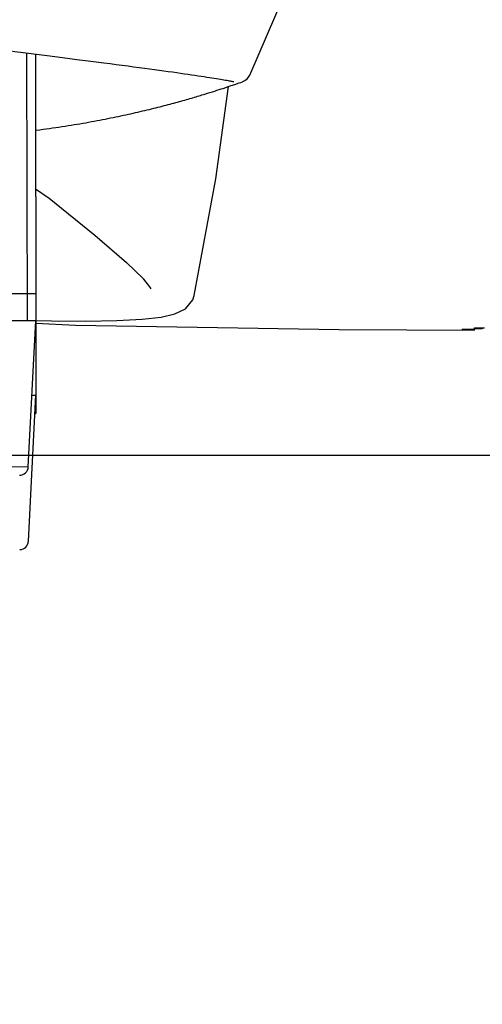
# Model space of a CAD drawing. Header units: millimetres. Extents: x 4086 to 10416, y 123 to 1549.
# Tile 146 of 256: x 7051 to 7077, y 1081 to 1137. Entities that reach past the tile are written whole.
import ezdxf

# ---------------------------------------------------------------- set-up
doc = ezdxf.new("R2010")
doc.units = ezdxf.units.MM
doc.layers.add('外形图', color=7, linetype='Continuous')
doc.layers.add('尺寸标注', color=7, linetype='Continuous')
doc.styles.add('思源黑', font='SourceHanSansCN-Normal.ttf')
doc.dimstyles.new('尺寸标注_1_4比例中六', dxfattribs={"dimtxt": 10, "dimasz": 8, "dimexe": 2, "dimexo": 1.5, "dimgap": 1, "dimtad": 1, "dimdec": 1, "dimlfac": 4, "dimdsep": 46, "dimtxsty": '思源黑', "dimcen": 0.09, "dimadec": 0, "dimazin": 0, "dimtp": 0.01, "dimtm": 0.01, "dimtfac": 1, "dimtdec": 1, "dimtofl": 0, "dimtmove": 0, "dimatfit": 3, "dimfxl": 1, "dimtolj": 1, "dimarcsym": 0})

# ---------------------------------------------------------------- blocks, each defined once
blk = doc.blocks.new('*D661')
at = {"layer": 'Defpoints', "color": 0}
for p in [(7035.111, 1194.714), (7035.111, 1112.214), (7111.452, 1112.214)]:
    blk.add_point(p, dxfattribs=at)
at = {"layer": '尺寸标注', "color": 0, "lineweight": -2}
for p, q in [((7036.611, 1194.714), (7113.452, 1194.714)), ((7111.452, 1186.714), (7111.452, 1120.214)), ((7036.611, 1112.214), (7113.452, 1112.214)), ((7111.452, 1112.214), (7111.452, 1080.82))]:
    blk.add_line(p, q, dxfattribs=at)
at = {"layer": '尺寸标注', "color": 0}
for points in [[(7112.785, 1186.714), (7110.118, 1186.714), (7111.452, 1194.714)], [(7110.118, 1120.214), (7112.785, 1120.214), (7111.452, 1112.214)]]:
    blk.add_solid(points, dxfattribs=at)
at = {"layer": '尺寸标注', "color": 0, "insert": (7105.267, 1092.517), "char_height": 10, "attachment_point": 5, "rotation": 90, "style": '思源黑'}
blk.add_mtext('\\A1;330', dxfattribs=at)

msp = doc.modelspace()

# ---------------------------------------------------------------- linework, layer by layer
at = {"layer": '外形图', "color": 7, "linetype": 'Continuous'}
for p, q in [((7051.315, 1135.208), (7051.342, 1119.89)), ((7051.815, 1135.145), (7051.843, 1118.841)), ((7054.19, 1134.842), (7054.979, 1134.741)), ((7062.191, 1133.073), (7062.313, 1133.112)), ((7062.313, 1133.112), (7062.428, 1133.149)), ((7062.428, 1133.149), (7062.538, 1133.185)), ((7062.538, 1133.185), (7062.691, 1133.236)), ((7062.691, 1133.236), (7062.831, 1133.282)), ((7062.831, 1133.282), (7062.997, 1133.338)), ((7062.997, 1133.338), (7063.206, 1133.409)), ((7063.206, 1133.409), (7063.454, 1133.495)), ((7063.454, 1133.495), (7063.55, 1133.528)), ((7063.55, 1133.528), (7063.648, 1133.563)), ((7063.648, 1133.563), (7063.67, 1133.571)), ((7063.67, 1133.571), (7063.781, 1133.625)), ((7061.643, 1132.9), (7061.79, 1132.945)), ((7061.79, 1132.945), (7061.93, 1132.989)), ((7061.93, 1132.989), (7062.063, 1133.032)), ((7062.063, 1133.032), (7062.191, 1133.073)), ((7057.987, 1122.282), (7057.984, 1122.285)), ((7051.839, 1121.441), (7046.483, 1121.432)), ((7051.803, 1119.891), (7047.977, 1119.885)), ((7051.413, 1111.539), (7051.836, 1119.892)), ((7051.803, 1119.891), (7051.842, 1119.891)), ((7051.842, 1119.919), (7052.734, 1119.895)), ((7052.734, 1119.895), (7054.694, 1119.878)), ((7069.162, 1119.393), (7076.907, 1119.368)), ((7076.205, 1119.419), (7076.205, 1119.395)), ((7076.205, 1119.419), (7076.906, 1119.418)), ((7076.438, 1119.395), (7076.205, 1119.395)), ((7076.672, 1119.395), (7076.438, 1119.395)), ((7076.906, 1119.395), (7076.672, 1119.395)), ((7076.907, 1119.368), (7076.906, 1119.498)), ((7076.906, 1119.498), (7077.462, 1119.498)), ((7077.345, 1119.434), (7076.906, 1119.434)), ((7077.345, 1119.434), (7077.345, 1119.498)), ((7051.843, 1118.841), (7051.783, 1118.841)), ((7051.844, 1118.841), (7051.851, 1114.591)), ((7051.421, 1107.289), (7051.844, 1115.642)), ((7051.621, 1115.641), (7051.849, 1115.641)), ((7051.791, 1114.591), (7051.851, 1114.591)), ((7051.413, 1111.539), (7044.914, 1111.528))]:
    msp.add_line(p, q, dxfattribs=at)
for points in [[(7064.072, 1133.939), (7066.021, 1138.502), (7067.507, 1143.511), (7068.389, 1148.657), (7068.658, 1153.421)], [(7048.104, 1135.626), (7048.629, 1135.556), (7049.145, 1135.489), (7049.651, 1135.423), (7050.149, 1135.358), (7050.637, 1135.295), (7051.115, 1135.234), (7051.584, 1135.174), (7052.492, 1135.059)], [(7052.492, 1135.059), (7053.361, 1134.948), (7053.78, 1134.895), (7054.19, 1134.842)], [(7054.979, 1134.741), (7055.729, 1134.644), (7056.089, 1134.597), (7056.439, 1134.551), (7056.78, 1134.507), (7057.11, 1134.463), (7057.431, 1134.421), (7057.742, 1134.38), (7058.044, 1134.339), (7058.336, 1134.3), (7058.619, 1134.262), (7058.892, 1134.225), (7059.155, 1134.189), (7059.409, 1134.154), (7059.653, 1134.119), (7059.889, 1134.086), (7060.116, 1134.054), (7060.333, 1134.023), (7060.542, 1133.992), (7060.742, 1133.963), (7060.933, 1133.935), (7061.116, 1133.908), (7061.29, 1133.882), (7061.456, 1133.857), (7061.614, 1133.832), (7061.763, 1133.809), (7061.905, 1133.787), (7062.039, 1133.766), (7062.164, 1133.746), (7062.282, 1133.727), (7062.391, 1133.709), (7062.493, 1133.692), (7062.587, 1133.676), (7062.673, 1133.661), (7062.751, 1133.647), (7062.823, 1133.634), (7062.888, 1133.622), (7062.946, 1133.611), (7062.997, 1133.601), (7063.042, 1133.592), (7063.08, 1133.585), (7063.111, 1133.578), (7063.135, 1133.573), (7063.152, 1133.569)], [(7063.781, 1133.625), (7063.937, 1133.748), (7064.072, 1133.939)], [(7060.893, 1121.337), (7062.118, 1128.01), (7062.84, 1133.286)], [(7051.823, 1130.79), (7051.884, 1130.798), (7052.071, 1130.822), (7052.256, 1130.846), (7052.439, 1130.871), (7052.621, 1130.896), (7052.802, 1130.921), (7052.981, 1130.947), (7053.159, 1130.973), (7053.336, 1131), (7053.511, 1131.027), (7053.684, 1131.054), (7053.856, 1131.081), (7054.027, 1131.109), (7054.196, 1131.137), (7054.364, 1131.165), (7054.53, 1131.194), (7054.695, 1131.222), (7054.859, 1131.251), (7055.02, 1131.281), (7055.181, 1131.31), (7055.34, 1131.34), (7055.497, 1131.369), (7055.653, 1131.399), (7055.807, 1131.429), (7055.96, 1131.46), (7056.112, 1131.49), (7056.262, 1131.521), (7056.41, 1131.551), (7056.557, 1131.582), (7056.702, 1131.612), (7056.846, 1131.643), (7056.988, 1131.674), (7057.129, 1131.705), (7057.268, 1131.736), (7057.406, 1131.767), (7057.542, 1131.798), (7057.677, 1131.829), (7057.81, 1131.86), (7057.942, 1131.891), (7058.072, 1131.922), (7058.2, 1131.953), (7058.327, 1131.983), (7058.453, 1132.014), (7058.576, 1132.045), (7058.699, 1132.075), (7058.819, 1132.106), (7058.939, 1132.136), (7059.056, 1132.166), (7059.172, 1132.196), (7059.287, 1132.226), (7059.4, 1132.256), (7059.511, 1132.286), (7059.621, 1132.315), (7059.729, 1132.344), (7059.836, 1132.373), (7059.941, 1132.402), (7060.045, 1132.431), (7060.147, 1132.459), (7060.248, 1132.487), (7060.347, 1132.515), (7060.444, 1132.543), (7060.54, 1132.571), (7060.634, 1132.598), (7060.727, 1132.625), (7060.818, 1132.651), (7060.908, 1132.678), (7060.996, 1132.704), (7061.082, 1132.729), (7061.167, 1132.755), (7061.251, 1132.78), (7061.332, 1132.805), (7061.412, 1132.829), (7061.491, 1132.853), (7061.643, 1132.9)], [(7051.829, 1127.436), (7052.6, 1126.897), (7055.213, 1124.791), (7057.013, 1123.228), (7057.984, 1122.285)], [(7057.987, 1122.282), (7058.343, 1121.837), (7058.412, 1121.714)], [(7054.694, 1119.878), (7056.463, 1119.904), (7057.923, 1119.98), (7059.002, 1120.104), (7059.786, 1120.287), (7060.387, 1120.581), (7060.813, 1121.09), (7060.896, 1121.349)], [(7051.842, 1119.763), (7054.112, 1119.647), (7069.162, 1119.393)]]:
    msp.add_lwpolyline(points, dxfattribs=at)
for centre, start, end in [((7050.914, 1111.565), 270.0997, 357.0997), ((7050.922, 1107.315), 270.1, 357.1)]:
    msp.add_arc(centre, 0.5, start, end, dxfattribs=at)

# ---------------------------------------------------------------- dimensions: what is measured, and where the dimension line sits
at = {"layer": '尺寸标注'}
dim = msp.add_linear_dim(base=(7111.452, 1112.214), p1=(7035.111, 1194.714), p2=(7035.111, 1112.214), angle=90, dimstyle='尺寸标注_1_4比例中六', dxfattribs=at)
dim.commit()
dim.dimension.update_dxf_attribs({"geometry": '*D661', "text_midpoint": (7111.452, 1092.517), "dimtype": 160})

doc.saveas('drawing.dxf')
